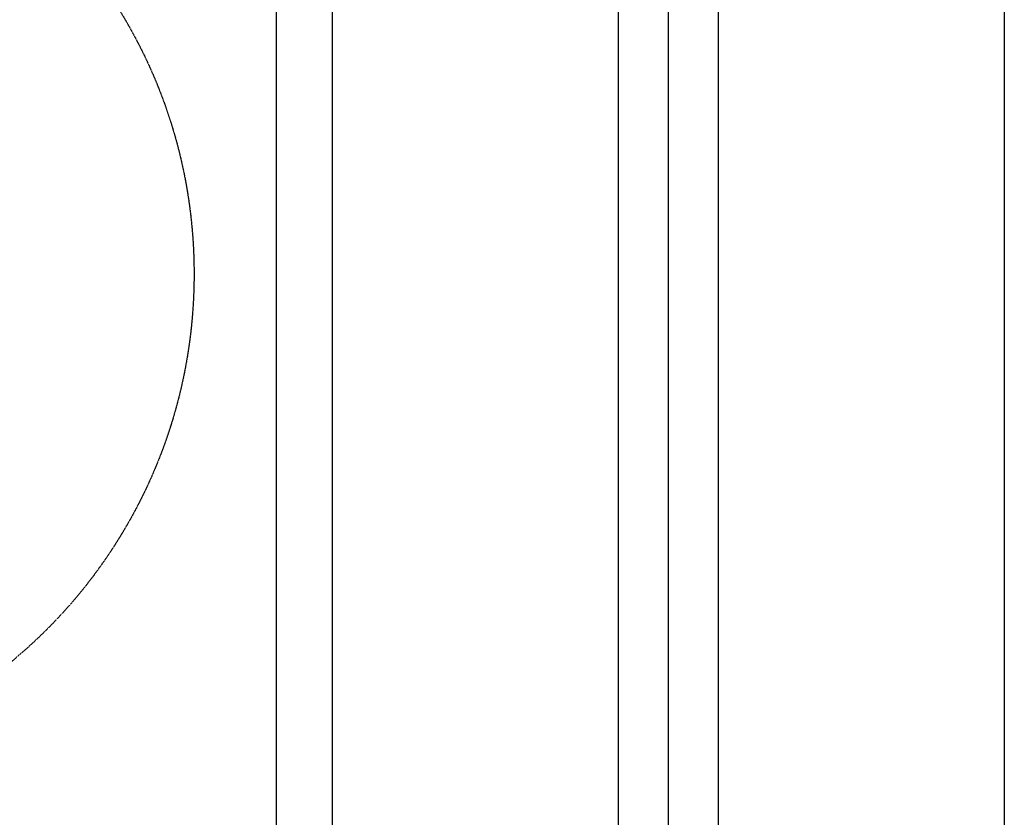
# Model space of a CAD drawing. Header units: inches. Extents: x -4968858 to -265257, y -220693 to 1871410.
# Tile 139 of 225: x -1894181 to -1893473, y 1194774 to 1195347. Entities that reach past the tile are written whole.
import ezdxf

# ---------------------------------------------------------------- set-up
doc = ezdxf.new("R2010")
doc.units = ezdxf.units.IN
doc.header["$MEASUREMENT"] = 0
for name, pattern in [('CENTER', [2, 1.25, -0.25, 0.25, -0.25]), ('CENTER2', [1.125, 0.75, -0.125, 0.125, -0.125]), ('CONTINOUS', [0]), ('HIDDEN', [0.375, 0.25, -0.125])]:
    doc.linetypes.add(name, pattern=pattern)
doc.layers.add('GRID', color=8, linetype='Continuous')
doc.layers.add('IPB', color=6, linetype='Continuous')

# ---------------------------------------------------------------- blocks, each defined once
blk = doc.blocks.new('UTCOMBINE')
at = {"color": 8, "linetype": 'CENTER2', "ltscale": 2}
blk.add_line((-708350.51, 41696.69, 0), (-708350.51, 53128.25, 0), dxfattribs=at)
at = {"color": 6, "linetype": 'CENTER'}
blk.add_line((-708350.51, 45382.89, 0), (-708350.51, 46911.52, 0), dxfattribs=at)
at = {"color": 6}
for p, q in [((-708386.51, 45726.59, 0), (-708386.51, 46828.94, 0)), ((-708350.51, 45220.29, 0), (-708350.51, 46829.58, 0)), ((-708314.51, 45726.59, 0), (-708314.51, 46828.94, 0)), ((-708314.51, 45726.59, 0), (-708314.51, 46828.94, 0)), ((-708314.51, 45726.59, 0), (-708314.51, 46828.94, 0)), ((-708314.51, 45726.59, 0), (-708314.51, 46828.94, 0)), ((-708592.13, 45383.96, 0), (-708592.13, 46783.94, 0)), ((-708592.13, 45383.96, 0), (-708592.13, 46783.94, 0)), ((-708108.89, 45383.96, 0), (-708108.89, 46783.94, 0)), ((-708068.83, 45383.96, 0), (-708068.83, 46783.94, 0)), ((-708068.83, 45383.96, 0), (-708068.83, 46783.94, 0)), ((-708386.51, 45299.19, 0), (-708386.51, 45726.59, 0)), ((-708314.51, 45299.19, 0), (-708314.51, 45726.59, 0))]:
    blk.add_line(p, q, dxfattribs=at)
at = {"layer": 'IPB', "linetype": 'HIDDEN'}
blk.add_circle((-707648.39, 45795.12, 0), 361.31, dxfattribs=at)
blk = doc.blocks.new('TFMR YARD')
at = {"layer": 'GRID', "color": 1, "rotation": 180}
blk.add_blockref('UTCOMBINE', (-795623.35, 296115.83, 0), dxfattribs=at)

msp = doc.modelspace()

# ---------------------------------------------------------------- block references
at = {"color": 1, "linetype": 'CONTINOUS', "lineweight": 15}
msp.add_blockref('TFMR YARD', (-1806442.03, 944843.99), dxfattribs=at)

doc.saveas('drawing.dxf')
